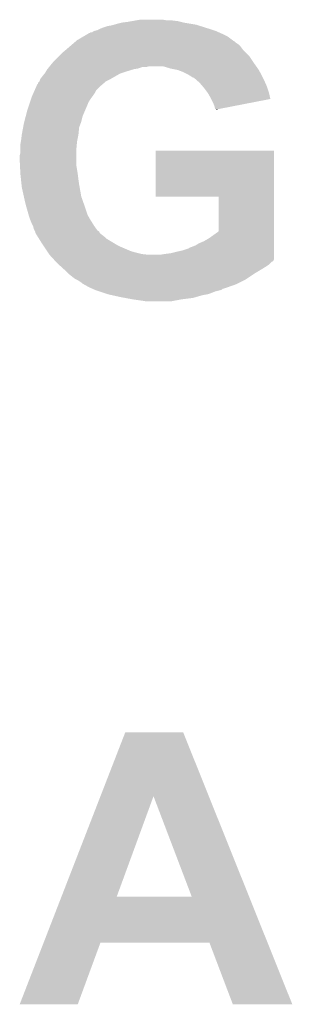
# Model space of a CAD drawing. Extents: x -1.3 to 24.2, y -3.9 to 39.2.
# Tile 32 of 34: x 18.4 to 19.4, y 31.6 to 35.2. Entities that reach past the tile are written whole.
import ezdxf

# ---------------------------------------------------------------- set-up
doc = ezdxf.new("R2010")
doc.units = 0
doc.layers.add('ACCEL_37_CLICK_V100_GTO', color=14, linetype='CONTINUOUS')

msp = doc.modelspace()

# ---------------------------------------------------------------- linework, layer by layer
at = {"layer": 'ACCEL_37_CLICK_V100_GTO'}
for points in [[(18.75536, 35.1536), (18.770602, 35.15614), (19.088948, 35.1536), (19.080906, 35.15614)], [(18.770602, 35.15614), (18.77949, 35.15868), (19.080906, 35.15614), (19.072862, 35.15868)], [(18.77949, 35.15868), (18.78838, 35.16122), (19.072862, 35.15868), (19.057622, 35.16122)], [(18.78838, 35.16122), (18.808702, 35.1663), (19.057622, 35.16122), (19.02714, 35.1663)], [(18.808702, 35.1663), (18.82902, 35.16884), (19.02714, 35.1663), (19.01698, 35.16884)], [(18.82902, 35.16884), (18.843414, 35.17138), (19.01698, 35.16884), (19.00682, 35.17138)], [(18.843414, 35.17138), (18.857808, 35.17392), (19.00682, 35.17138), (18.9865, 35.17392)], [(18.857808, 35.17392), (18.872202, 35.17646), (18.968722, 35.17392), (18.953478, 35.17646)], [(18.667726, 35.115498), (18.685004, 35.12566), (19.18716, 35.115498), (19.16684, 35.12566)], [(18.685004, 35.12566), (18.689324, 35.1282), (19.16684, 35.12566), (19.161126, 35.1282)], [(18.689324, 35.1282), (18.691866, 35.128206), (19.161126, 35.1282), (19.161112, 35.128206)], [(18.691866, 35.128206), (18.694406, 35.13074), (19.161112, 35.128206), (19.15541, 35.13074)], [(18.694406, 35.13074), (18.699486, 35.130744), (19.15541, 35.13074), (19.1554, 35.130744)], [(18.699486, 35.130744), (18.707098, 35.13582), (19.1554, 35.130744), (19.143978, 35.13582)], [(18.707098, 35.13582), (18.707102, 35.135822), (19.143978, 35.13582), (19.143974, 35.135822)], [(18.707102, 35.135822), (18.717262, 35.13836), (19.143974, 35.135822), (19.13636, 35.13836)], [(18.717262, 35.13836), (18.72742, 35.14344), (19.13636, 35.13836), (19.12112, 35.14344)], [(18.72742, 35.14344), (18.740118, 35.14852), (19.12112, 35.14344), (19.105034, 35.14852)], [(18.740118, 35.14852), (18.75536, 35.1536), (19.105034, 35.14852), (19.088948, 35.1536)], [(18.619466, 35.079938), (18.628356, 35.087558), (19.23288, 35.079938), (19.225262, 35.087558)], [(18.628356, 35.087558), (18.634286, 35.09264), (19.225262, 35.087558), (19.21764, 35.09264)], [(18.634286, 35.09264), (18.64021, 35.097718), (19.21764, 35.09264), (19.21256, 35.097718)], [(18.64021, 35.097718), (18.643176, 35.10026), (19.21256, 35.097718), (19.207482, 35.10026)], [(18.643176, 35.10026), (18.646142, 35.102802), (19.207482, 35.10026), (19.204092, 35.102802)], [(18.646142, 35.102802), (18.667726, 35.115498), (19.204092, 35.102802), (19.18716, 35.115498)], [(18.58264, 35.04692), (18.5928, 35.05708), (19.26336, 35.04692), (19.253202, 35.05708)], [(18.5928, 35.05708), (18.607616, 35.06978), (19.253202, 35.05708), (19.240502, 35.06978)], [(18.607616, 35.06978), (18.619466, 35.079938), (19.240502, 35.06978), (19.23288, 35.079938)], [(18.54962, 35.01136), (18.553852, 35.01644), (19.28731, 35.01136), (19.28368, 35.01644)], [(18.553852, 35.01644), (18.562318, 35.026598), (19.28368, 35.01644), (19.276908, 35.026598)], [(18.562318, 35.026598), (18.58264, 35.04692), (19.276908, 35.026598), (19.26336, 35.04692)], [(18.52168, 34.97326), (18.529808, 34.98342), (18.783298, 34.97326), (18.801078, 34.98342)], [(18.529808, 34.98342), (18.531842, 34.985962), (18.801078, 34.98342), (18.808704, 34.985962)], [(18.531842, 34.985962), (18.533364, 34.9885), (18.808704, 34.985962), (18.81632, 34.9885)], [(18.533364, 34.9885), (18.53946, 34.99866), (18.81632, 34.9885), (18.849338, 34.99866)], [(18.53946, 34.99866), (18.541492, 35.0012), (18.849338, 34.99866), (18.86458, 35.0012)], [(18.541492, 35.0012), (18.545554, 35.006278), (18.86458, 35.0012), (18.879818, 35.006278)], [(18.545554, 35.006278), (18.545556, 35.00628), (18.879818, 35.006278), (18.892518, 35.00628)], [(18.545556, 35.00628), (18.547588, 35.00882), (18.892518, 35.00628), (18.902678, 35.00882)], [(18.547588, 35.00882), (18.54962, 35.01136), (19.289124, 35.00882), (19.28731, 35.01136)], [(18.98142, 35.0012), (18.956018, 35.00882), (19.294568, 35.0012), (19.289124, 35.00882)], [(18.99412, 34.99866), (18.98142, 35.0012), (19.296382, 34.99866), (19.294568, 35.0012)], [(19.006818, 34.99612), (18.99412, 34.99866), (19.297834, 34.99612), (19.296382, 34.99866)], [(19.02714, 34.9885), (19.006818, 34.99612), (19.302188, 34.9885), (19.297834, 34.99612)], [(19.04238, 34.98088), (19.02714, 34.9885), (19.30654, 34.98088), (19.302188, 34.9885)], [(19.055082, 34.97326), (19.04238, 34.98088), (19.31035, 34.97326), (19.30654, 34.98088)], [(18.501654, 34.940242), (18.503914, 34.94532), (18.7325, 34.940242), (18.738424, 34.94532)], [(18.503914, 34.94532), (18.50644, 34.945342), (18.738424, 34.94532), (18.73845, 34.945342)], [(18.50644, 34.945342), (18.506446, 34.950406), (18.73845, 34.945342), (18.744358, 34.950406)], [(18.506446, 34.950406), (18.511516, 34.95548), (18.744358, 34.950406), (18.75028, 34.95548)], [(18.511516, 34.95548), (18.51152, 34.955484), (18.75028, 34.95548), (18.750288, 34.955484)], [(18.51152, 34.955484), (18.51406, 34.9631), (18.750288, 34.955484), (18.76552, 34.9631)], [(18.51406, 34.9631), (18.514062, 34.963102), (18.76552, 34.9631), (18.765522, 34.963102)], [(18.514062, 34.963102), (18.52168, 34.97326), (18.765522, 34.963102), (18.783298, 34.97326)], [(19.062694, 34.968184), (19.055082, 34.97326), (19.312888, 34.968184), (19.31035, 34.97326)], [(19.065234, 34.96818), (19.062694, 34.968184), (19.31289, 34.96818), (19.312888, 34.968184)], [(19.073948, 34.96056), (19.065234, 34.96818), (19.3167, 34.96056), (19.31289, 34.96818)], [(19.08556, 34.950402), (19.073948, 34.96056), (19.321216, 34.950402), (19.3167, 34.96056)], [(19.096448, 34.9377), (19.08556, 34.950402), (19.32686, 34.9377), (19.321216, 34.950402)], [(18.48471, 34.90214), (18.491486, 34.917378), (18.70202, 34.90214), (18.712178, 34.917378)], [(18.491486, 34.917378), (18.493744, 34.922456), (18.712178, 34.917378), (18.714718, 34.922456)], [(18.493744, 34.922456), (18.501654, 34.940242), (18.714718, 34.922456), (18.7325, 34.940242)], [(19.1008, 34.93262), (19.096448, 34.9377), (19.328554, 34.93262), (19.32686, 34.9377)], [(19.114138, 34.914838), (19.1008, 34.93262), (19.33448, 34.914838), (19.328554, 34.93262)], [(19.11604, 34.9123), (19.114138, 34.914838), (19.335042, 34.9123), (19.33448, 34.914838)], [(19.1262, 34.894518), (19.11604, 34.9123), (19.338976, 34.894518), (19.335042, 34.9123)], [(18.472572, 34.86658), (18.476806, 34.879282), (18.6817, 34.86658), (18.68678, 34.879282)], [(18.476806, 34.879282), (18.481038, 34.891978), (18.68678, 34.879282), (18.694398, 34.891978)], [(18.481038, 34.891978), (18.48358, 34.899598), (18.694398, 34.891978), (18.700112, 34.899598)], [(18.48358, 34.899598), (18.48471, 34.90214), (18.700112, 34.899598), (18.70202, 34.90214)], [(19.127472, 34.891976), (19.1262, 34.894518), (19.339538, 34.891976), (19.338976, 34.894518)], [(19.13382, 34.87928), (19.127472, 34.891976), (19.27432, 34.87928), (19.339538, 34.891976)], [(19.138898, 34.866582), (19.13382, 34.87928), (19.209094, 34.866582), (19.27432, 34.87928)], [(18.462322, 34.831018), (18.46834, 34.85388), (18.66646, 34.831018), (18.676256, 34.85388)], [(18.46834, 34.85388), (18.472572, 34.86658), (18.676256, 34.85388), (18.6817, 34.86658)], [(19.141436, 34.856438), (19.138898, 34.866582), (19.156986, 34.856438), (19.209094, 34.866582)], [(19.143958, 34.85642), (19.141436, 34.856438), (19.156892, 34.85642), (19.156986, 34.856438)], [(19.14398, 34.853906), (19.143958, 34.85642), (19.14398, 34.853906), (19.156892, 34.85642)], [(18.452782, 34.790378), (18.45564, 34.80562), (18.65376, 34.790378), (18.659474, 34.80562)], [(18.45564, 34.80562), (18.456976, 34.810698), (18.659474, 34.80562), (18.661378, 34.810698)], [(18.456976, 34.810698), (18.462322, 34.831018), (18.661378, 34.810698), (18.66646, 34.831018)], [(18.44802, 34.76498), (18.452782, 34.790378), (18.65122, 34.76498), (18.65376, 34.790378)], [(18.44294, 34.729422), (18.444632, 34.73958), (18.645216, 34.729422), (18.64614, 34.73958)], [(18.444632, 34.73958), (18.44548, 34.74466), (18.64614, 34.73958), (18.647156, 34.74466)], [(18.44548, 34.74466), (18.44802, 34.764978), (18.647156, 34.74466), (18.651218, 34.764978)], [(18.44802, 34.764978), (18.44802, 34.76498), (18.651218, 34.764978), (18.65122, 34.76498)], [(18.4404, 34.688782), (18.44294, 34.698942), (18.6436, 34.688782), (18.6436, 34.698942)], [(18.44294, 34.711642), (18.44294, 34.729422), (18.6436, 34.711642), (18.645216, 34.729422)], [(18.44294, 34.698942), (18.44294, 34.711642), (18.6436, 34.698942), (18.6436, 34.711642)], [(18.92808, 34.541482), (18.9281, 34.706538), (19.352258, 34.541482), (19.35226, 34.706538)], [(18.9281, 34.706538), (18.928102, 34.70656), (19.35226, 34.706538), (18.928102, 34.70656)], [(18.4404, 34.67354), (18.4404, 34.688782), (18.6436, 34.67354), (18.6436, 34.688782)], [(18.441418, 34.653218), (18.4404, 34.67354), (18.6436, 34.653218), (18.6436, 34.67354)], [(18.44294, 34.62274), (18.441418, 34.653218), (18.64868, 34.62274), (18.6436, 34.653218)], [(18.44508, 34.60242), (18.44294, 34.62274), (18.65122, 34.60242), (18.64868, 34.62274)], [(18.446952, 34.58464), (18.44508, 34.60242), (18.65376, 34.58464), (18.65122, 34.60242)], [(18.44802, 34.574482), (18.446952, 34.58464), (18.655554, 34.574482), (18.65376, 34.58464)], [(18.455358, 34.54146), (18.44802, 34.574482), (18.661382, 34.54146), (18.655554, 34.574482)], [(18.45818, 34.52876), (18.455358, 34.54146), (18.665864, 34.52876), (18.661382, 34.54146)], [(18.46326, 34.50844), (18.45818, 34.52876), (18.673036, 34.50844), (18.665864, 34.52876)], [(19.154118, 34.54146), (18.92808, 34.541482), (19.352258, 34.54146), (19.352258, 34.541482)], [(19.15414, 34.41701), (19.154118, 34.54146), (19.352258, 34.41701), (19.352258, 34.54146)], [(18.466164, 34.49828), (18.46326, 34.50844), (18.67662, 34.49828), (18.673036, 34.50844)], [(18.472696, 34.475418), (18.466164, 34.49828), (18.68424, 34.475418), (18.67662, 34.49828)], [(18.47342, 34.47288), (18.472696, 34.475418), (18.685692, 34.47288), (18.68424, 34.475418)], [(18.4785, 34.45764), (18.47342, 34.47288), (18.6944, 34.45764), (18.685692, 34.47288)], [(18.4785, 34.457638), (18.4785, 34.45764), (18.694402, 34.457638), (18.6944, 34.45764)], [(18.48358, 34.44494), (18.4785, 34.457638), (18.70234, 34.44494), (18.694402, 34.457638)], [(18.48739, 34.437322), (18.48358, 34.44494), (18.7071, 34.437322), (18.70234, 34.44494)], [(18.48866, 34.434782), (18.48739, 34.437322), (18.708916, 34.434782), (18.7071, 34.437322)], [(18.491198, 34.424622), (18.48866, 34.434782), (18.716174, 34.424622), (18.708916, 34.434782)], [(18.493742, 34.419538), (18.491198, 34.424622), (18.719806, 34.419538), (18.716174, 34.424622)], [(18.495014, 34.416994), (18.493742, 34.419538), (18.724882, 34.416994), (18.719806, 34.419538)], [(18.496278, 34.414464), (18.495014, 34.416994), (18.72615, 34.414464), (18.724882, 34.416994)], [(18.49628, 34.411924), (18.496278, 34.414464), (18.72742, 34.411924), (18.72615, 34.414464)], [(19.118582, 34.3916), (19.15414, 34.41701), (19.352258, 34.3916), (19.352258, 34.41701)], [(18.496284, 34.41192), (18.49628, 34.411924), (18.727422, 34.41192), (18.72742, 34.411924)], [(18.499458, 34.40684), (18.496284, 34.41192), (18.732502, 34.40684), (18.727422, 34.41192)], [(18.504222, 34.399218), (18.499458, 34.40684), (18.74266, 34.399218), (18.732502, 34.40684)], [(18.508984, 34.391598), (18.504222, 34.399218), (18.750282, 34.391598), (18.74266, 34.399218)], [(18.52168, 34.37128), (18.508984, 34.391598), (18.784148, 34.37128), (18.750282, 34.391598)], [(19.083022, 34.37382), (19.100802, 34.38144), (19.352258, 34.37382), (19.352258, 34.38144)], [(19.100802, 34.38144), (19.118582, 34.3916), (19.352258, 34.38144), (19.352258, 34.3916)], [(18.523374, 34.36874), (18.52168, 34.37128), (18.78838, 34.36874), (18.784148, 34.37128)], [(18.528454, 34.36112), (18.523374, 34.36874), (18.80362, 34.36112), (18.78838, 34.36874)], [(18.538616, 34.345878), (18.528454, 34.36112), (18.83918, 34.345878), (18.80362, 34.36112)], [(18.542, 34.3408), (18.538616, 34.345878), (18.85696, 34.3408), (18.83918, 34.345878)], [(18.98142, 34.33826), (19.00174, 34.34334), (19.352258, 34.33826), (19.352258, 34.34334)], [(19.00174, 34.34334), (19.0246, 34.348422), (19.352258, 34.34334), (19.352258, 34.348422)], [(19.0246, 34.348422), (19.047462, 34.356044), (19.352258, 34.348422), (19.352258, 34.356044)], [(19.047462, 34.356044), (19.050004, 34.35858), (19.352258, 34.356044), (19.352258, 34.35858)], [(19.050004, 34.35858), (19.05762, 34.36112), (19.352258, 34.35858), (19.352258, 34.36112)], [(19.05762, 34.36112), (19.070322, 34.3662), (19.352258, 34.36112), (19.352258, 34.3662)], [(19.070322, 34.3662), (19.083022, 34.37382), (19.352258, 34.3662), (19.352258, 34.37382)], [(18.545388, 34.33572), (18.542, 34.3408), (18.877282, 34.33572), (18.85696, 34.3408)], [(18.54708, 34.33318), (18.545388, 34.33572), (18.900142, 34.33318), (18.877282, 34.33572)], [(18.563382, 34.315396), (18.54708, 34.33318), (19.352258, 34.315396), (19.352258, 34.33318)], [(18.568038, 34.310318), (18.563382, 34.315396), (19.349714, 34.310318), (19.352258, 34.315396)], [(18.570366, 34.307778), (18.568038, 34.310318), (19.34464, 34.307778), (19.349714, 34.310318)], [(18.57502, 34.3027), (18.570366, 34.307778), (19.33956, 34.3027), (19.34464, 34.307778)], [(18.945862, 34.33318), (18.9611, 34.33572), (19.352258, 34.33318), (19.352258, 34.33572)], [(18.9611, 34.33572), (18.98142, 34.33826), (19.352258, 34.33572), (19.352258, 34.33826)], [(18.580608, 34.29762), (18.57502, 34.3027), (19.33448, 34.29762), (19.33956, 34.3027)], [(18.586196, 34.29254), (18.580608, 34.29762), (19.32686, 34.29254), (19.33448, 34.29762)], [(18.600166, 34.27984), (18.586196, 34.29254), (19.30654, 34.27984), (19.32686, 34.29254)], [(18.60296, 34.2773), (18.600166, 34.27984), (19.302306, 34.2773), (19.30654, 34.27984)], [(18.615658, 34.264602), (18.60296, 34.2773), (19.28114, 34.264602), (19.302306, 34.2773)], [(18.61566, 34.2646), (18.615658, 34.264602), (19.281136, 34.2646), (19.28114, 34.264602)], [(18.62836, 34.25444), (18.61566, 34.2646), (19.265896, 34.25444), (19.281136, 34.2646)], [(18.63852, 34.246822), (18.62836, 34.25444), (19.25447, 34.246822), (19.265896, 34.25444)], [(18.643602, 34.24428), (18.63852, 34.246822), (19.250658, 34.24428), (19.25447, 34.246822)], [(18.648678, 34.24174), (18.643602, 34.24428), (19.245578, 34.24174), (19.250658, 34.24428)], [(18.66392, 34.23158), (18.648678, 34.24174), (19.225258, 34.23158), (19.245578, 34.24174)], [(18.66646, 34.229042), (18.66392, 34.23158), (19.220182, 34.229042), (19.225258, 34.23158)], [(18.671036, 34.2265), (18.66646, 34.229042), (19.215098, 34.2265), (19.220182, 34.229042)], [(18.68932, 34.21634), (18.671036, 34.2265), (19.18631, 34.21634), (19.215098, 34.2265)], [(18.700752, 34.21126), (18.68932, 34.21634), (19.171916, 34.21126), (19.18631, 34.21634)], [(18.700766, 34.211254), (18.700752, 34.21126), (19.169374, 34.211254), (19.171916, 34.21126)], [(18.706472, 34.208718), (18.700766, 34.211254), (19.166836, 34.208718), (19.169374, 34.211254)], [(18.712182, 34.20618), (18.706472, 34.208718), (19.16176, 34.20618), (19.166836, 34.208718)], [(18.71219, 34.206178), (18.712182, 34.20618), (19.161758, 34.206178), (19.16176, 34.20618)], [(18.72743, 34.201098), (18.71219, 34.206178), (19.141438, 34.201098), (19.161758, 34.206178)], [(18.742666, 34.19602), (18.72743, 34.201098), (19.128742, 34.19602), (19.141438, 34.201098)], [(18.7579, 34.190942), (18.742666, 34.19602), (19.113506, 34.190942), (19.128742, 34.19602)], [(18.75791, 34.19094), (18.7579, 34.190942), (19.1135, 34.19094), (19.113506, 34.190942)], [(18.769338, 34.1884), (18.75791, 34.19094), (19.098258, 34.1884), (19.1135, 34.19094)], [(18.80362, 34.18078), (18.769338, 34.1884), (19.071588, 34.18078), (19.098258, 34.1884)], [(18.817168, 34.17824), (18.80362, 34.18078), (19.062698, 34.17824), (19.071588, 34.18078)], [(18.84426, 34.17316), (18.817168, 34.17824), (19.022062, 34.17316), (19.062698, 34.17824)], [(18.87982, 34.16808), (18.84426, 34.17316), (18.994966, 34.16808), (19.022062, 34.17316)], [(18.895058, 34.16554), (18.87982, 34.16808), (18.981418, 34.16554), (18.994966, 34.16808)], [(18.730148, 32.390022), (18.81887, 32.618666), (19.118834, 32.390022), (19.027144, 32.618666)], [(18.81887, 32.618666), (18.818876, 32.61868), (19.027144, 32.618666), (18.818876, 32.61868)], [(18.590224, 32.029428), (18.730148, 32.390022), (18.78839, 32.029428), (18.920444, 32.390022)], [(19.057588, 32.0294), (18.920444, 32.390022), (19.263446, 32.0294), (19.118834, 32.390022)], [(18.526148, 31.8643), (18.590212, 32.0294), (19.329654, 31.8643), (19.263446, 32.0294)], [(18.590212, 32.0294), (18.590224, 32.029428), (19.057588, 32.0294), (18.78839, 32.029428)], [(18.440412, 31.64335), (18.526142, 31.864284), (18.648674, 31.64335), (18.729956, 31.864284)], [(18.526142, 31.864284), (18.526148, 31.8643), (18.729956, 31.864284), (19.121104, 31.8643)], [(19.204936, 31.643334), (19.121104, 31.8643), (19.418264, 31.643334), (19.329654, 31.8643)], [(18.648664, 31.64332), (18.440412, 31.64335), (18.648664, 31.64332), (18.648674, 31.64335)], [(19.418268, 31.64332), (19.418264, 31.643334), (19.418268, 31.64332), (19.204936, 31.643334)]]:
    msp.add_solid(points, dxfattribs=at)

doc.saveas('drawing.dxf')
